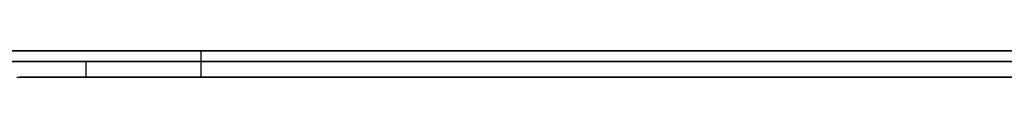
# Model space of a CAD drawing. Extents: x -3.09 to 3.09, y 0 to 2.31.
# Tile 54 of 177: x -2.314376 to -2.295739, y 2.2345 to 2.235. Entities that reach past the tile are written whole.
import ezdxf

# ---------------------------------------------------------------- set-up
doc = ezdxf.new("R2010")
doc.units = 0
doc.layers.get('0').update_dxf_attribs({"linetype": 'CONTINUOUS'})

# ---------------------------------------------------------------- blocks, each defined once
blk = doc.blocks.new('*U1')
at = {"extrusion": (0, 1, 0)}
for p, q in [((3.018, 2.235, -0.83), (-3.018, 2.235, -0.83)), ((-3.018, 2.235, 0.83), (3.018, 2.235, 0.83)), ((-2.798, 2.235, -0.725), (-1.678, 2.235, -0.725)), ((-1.678, 2.235, -0.365), (-2.798, 2.235, -0.365)), ((-1.678, 2.2348, -0.725), (-2.798, 2.2348, -0.725)), ((-2.798, 2.2348, -0.365), (-1.678, 2.2348, -0.365)), ((-2.292918, 2.2348, -0.464693), (-2.313122, 2.2348, -0.464693)), ((-2.313122, 2.2348, -0.464693), (-2.278469, 2.2348, -0.614693)), ((-2.278469, 2.2345, -0.614693), (-2.313122, 2.2345, -0.464693)), ((-2.313122, 2.2345, -0.464693), (-2.292918, 2.2345, -0.464693))]:
    blk.add_line(p, q, dxfattribs=at)
for p, q in [((3.018, 2.235, -0.83), (-3.018, 2.235, -0.83)), ((-2.798, 2.235, -0.725), (-1.678, 2.235, -0.725)), ((-2.310949, 2.235, -0.242998), (-2.310949, 2.2345, -0.242998)), ((-2.310949, 2.235, -0.242998), (-2.310949, 2.2345, -0.242998)), ((-1.678, 2.2348, -0.725), (-2.798, 2.2348, -0.725))]:
    blk.add_line(p, q)
at = {"extrusion": (0, 0, -1)}
for p, q in [((-3.018, 2.235, 0.83), (3.018, 2.235, 0.83)), ((-1.678, 2.235, -0.365), (-2.798, 2.235, -0.365)), ((-2.798, 2.2348, -0.365), (-1.678, 2.2348, -0.365)), ((-2.292918, 2.2348, -0.464693), (-2.313122, 2.2348, -0.464693)), ((-2.313122, 2.2348, -0.464693), (-2.313122, 2.2345, -0.464693)), ((-2.313122, 2.2345, -0.464693), (-2.292918, 2.2345, -0.464693))]:
    blk.add_line(p, q, dxfattribs=at)
at = {"extrusion": (0.974338, 0, 0.225092)}
for p, q in [((-2.313122, 2.2348, -0.464693), (-2.278469, 2.2348, -0.614693)), ((-2.313122, 2.2348, -0.464693), (-2.313122, 2.2345, -0.464693)), ((-2.278469, 2.2345, -0.614693), (-2.313122, 2.2345, -0.464693))]:
    blk.add_line(p, q, dxfattribs=at)
for points in [[(-2.3144, 2.235, -0.259829), (-2.31433, 2.235, -0.259682), (-2.31425, 2.235, -0.259534), (-2.31418, 2.235, -0.259386), (-2.31411, 2.235, -0.259237), (-2.31404, 2.235, -0.259087), (-2.31397, 2.235, -0.258936), (-2.3139, 2.235, -0.258785), (-2.31383, 2.235, -0.258632), (-2.31376, 2.235, -0.258479), (-2.31369, 2.235, -0.258325), (-2.31363, 2.235, -0.25817), (-2.31356, 2.235, -0.258015), (-2.3135, 2.235, -0.257859), (-2.31343, 2.235, -0.257702), (-2.31337, 2.235, -0.257544), (-2.31331, 2.235, -0.257385), (-2.31324, 2.235, -0.257225), (-2.31318, 2.235, -0.257065), (-2.31312, 2.235, -0.256904), (-2.31306, 2.235, -0.256742), (-2.31301, 2.235, -0.256579), (-2.31295, 2.235, -0.256416), (-2.31289, 2.235, -0.256252), (-2.31284, 2.235, -0.256087), (-2.31278, 2.235, -0.255921), (-2.31273, 2.235, -0.255754), (-2.31267, 2.235, -0.255587), (-2.31262, 2.235, -0.255418), (-2.31257, 2.235, -0.255249), (-2.31252, 2.235, -0.25508), (-2.31247, 2.235, -0.254909), (-2.31242, 2.235, -0.254737), (-2.31237, 2.235, -0.254565), (-2.31232, 2.235, -0.254392), (-2.31227, 2.235, -0.254218), (-2.31223, 2.235, -0.254044), (-2.31218, 2.235, -0.253868), (-2.31214, 2.235, -0.253692), (-2.3121, 2.235, -0.253515), (-2.31205, 2.235, -0.253337), (-2.31201, 2.235, -0.253159), (-2.31197, 2.235, -0.25298), (-2.31193, 2.235, -0.252799), (-2.31189, 2.235, -0.252618), (-2.31185, 2.235, -0.252437), (-2.31181, 2.235, -0.252254), (-2.31178, 2.235, -0.252071), (-2.31174, 2.235, -0.251887), (-2.3117, 2.235, -0.251702), (-2.31167, 2.235, -0.251516), (-2.31163, 2.235, -0.251329), (-2.3116, 2.235, -0.251142), (-2.31157, 2.235, -0.250954), (-2.31154, 2.235, -0.250765), (-2.31151, 2.235, -0.250575), (-2.31148, 2.235, -0.250385), (-2.31145, 2.235, -0.250194), (-2.31142, 2.235, -0.250001), (-2.31139, 2.235, -0.249809), (-2.31137, 2.235, -0.249615), (-2.31134, 2.235, -0.24942), (-2.31132, 2.235, -0.249225), (-2.31129, 2.235, -0.249029), (-2.31127, 2.235, -0.248832), (-2.31125, 2.235, -0.248635), (-2.31122, 2.235, -0.248436), (-2.3112, 2.235, -0.248237), (-2.31118, 2.235, -0.248037), (-2.31116, 2.235, -0.247836), (-2.31115, 2.235, -0.247634), (-2.31113, 2.235, -0.247432), (-2.31111, 2.235, -0.247229), (-2.3111, 2.235, -0.247025), (-2.31108, 2.235, -0.24682), (-2.31107, 2.235, -0.246614), (-2.31105, 2.235, -0.246408), (-2.31104, 2.235, -0.246201), (-2.31103, 2.235, -0.245993), (-2.31102, 2.235, -0.245784), (-2.31101, 2.235, -0.245574), (-2.311, 2.235, -0.245364), (-2.31099, 2.235, -0.245153), (-2.31098, 2.235, -0.244941), (-2.31097, 2.235, -0.244728), (-2.31097, 2.235, -0.244515), (-2.31096, 2.235, -0.2443), (-2.31096, 2.235, -0.244085), (-2.31096, 2.235, -0.243869), (-2.31095, 2.235, -0.243652), (-2.31095, 2.235, -0.243435), (-2.31095, 2.235, -0.243217), (-2.31095, 2.235, -0.242998)], [(-2.3144, 2.235, -0.259829), (-2.31433, 2.235, -0.259682), (-2.31425, 2.235, -0.259534), (-2.31418, 2.235, -0.259386), (-2.31411, 2.235, -0.259237), (-2.31404, 2.235, -0.259087), (-2.31397, 2.235, -0.258936), (-2.3139, 2.235, -0.258785), (-2.31383, 2.235, -0.258632), (-2.31376, 2.235, -0.258479), (-2.31369, 2.235, -0.258325), (-2.31363, 2.235, -0.25817), (-2.31356, 2.235, -0.258015), (-2.3135, 2.235, -0.257859), (-2.31343, 2.235, -0.257702), (-2.31337, 2.235, -0.257544), (-2.31331, 2.235, -0.257385), (-2.31324, 2.235, -0.257225), (-2.31318, 2.235, -0.257065), (-2.31312, 2.235, -0.256904), (-2.31306, 2.235, -0.256742), (-2.31301, 2.235, -0.256579), (-2.31295, 2.235, -0.256416), (-2.31289, 2.235, -0.256252), (-2.31284, 2.235, -0.256087), (-2.31278, 2.235, -0.255921), (-2.31273, 2.235, -0.255754), (-2.31267, 2.235, -0.255587), (-2.31262, 2.235, -0.255418), (-2.31257, 2.235, -0.255249), (-2.31252, 2.235, -0.25508), (-2.31247, 2.235, -0.254909), (-2.31242, 2.235, -0.254737), (-2.31237, 2.235, -0.254565), (-2.31232, 2.235, -0.254392), (-2.31227, 2.235, -0.254218), (-2.31223, 2.235, -0.254044), (-2.31218, 2.235, -0.253868), (-2.31214, 2.235, -0.253692), (-2.3121, 2.235, -0.253515), (-2.31205, 2.235, -0.253337), (-2.31201, 2.235, -0.253159), (-2.31197, 2.235, -0.25298), (-2.31193, 2.235, -0.252799), (-2.31189, 2.235, -0.252618), (-2.31185, 2.235, -0.252437), (-2.31181, 2.235, -0.252254), (-2.31178, 2.235, -0.252071), (-2.31174, 2.235, -0.251887), (-2.3117, 2.235, -0.251702), (-2.31167, 2.235, -0.251516), (-2.31163, 2.235, -0.251329), (-2.3116, 2.235, -0.251142), (-2.31157, 2.235, -0.250954), (-2.31154, 2.235, -0.250765), (-2.31151, 2.235, -0.250575), (-2.31148, 2.235, -0.250385), (-2.31145, 2.235, -0.250194), (-2.31142, 2.235, -0.250001), (-2.31139, 2.235, -0.249809), (-2.31137, 2.235, -0.249615), (-2.31134, 2.235, -0.24942), (-2.31132, 2.235, -0.249225), (-2.31129, 2.235, -0.249029), (-2.31127, 2.235, -0.248832), (-2.31125, 2.235, -0.248635), (-2.31122, 2.235, -0.248436), (-2.3112, 2.235, -0.248237), (-2.31118, 2.235, -0.248037), (-2.31116, 2.235, -0.247836), (-2.31115, 2.235, -0.247634), (-2.31113, 2.235, -0.247432), (-2.31111, 2.235, -0.247229), (-2.3111, 2.235, -0.247025), (-2.31108, 2.235, -0.24682), (-2.31107, 2.235, -0.246614), (-2.31105, 2.235, -0.246408), (-2.31104, 2.235, -0.246201), (-2.31103, 2.235, -0.245993), (-2.31102, 2.235, -0.245784), (-2.31101, 2.235, -0.245574), (-2.311, 2.235, -0.245364), (-2.31099, 2.235, -0.245153), (-2.31098, 2.235, -0.244941), (-2.31097, 2.235, -0.244728), (-2.31097, 2.235, -0.244515), (-2.31096, 2.235, -0.2443), (-2.31096, 2.235, -0.244085), (-2.31096, 2.235, -0.243869), (-2.31095, 2.235, -0.243652), (-2.31095, 2.235, -0.243435), (-2.31095, 2.235, -0.243217), (-2.31095, 2.235, -0.242998)], [(-2.31095, 2.235, -0.242998), (-2.31095, 2.235, -0.242831), (-2.31095, 2.235, -0.242666), (-2.31095, 2.235, -0.2425), (-2.31095, 2.235, -0.242335), (-2.31096, 2.235, -0.24217), (-2.31096, 2.235, -0.242005), (-2.31096, 2.235, -0.24184), (-2.31097, 2.235, -0.241676), (-2.31097, 2.235, -0.241512), (-2.31098, 2.235, -0.241348), (-2.31099, 2.235, -0.241185), (-2.31099, 2.235, -0.241021), (-2.311, 2.235, -0.240858), (-2.31101, 2.235, -0.240695), (-2.31102, 2.235, -0.240533), (-2.31103, 2.235, -0.24037), (-2.31104, 2.235, -0.240208), (-2.31105, 2.235, -0.240046), (-2.31106, 2.235, -0.239885), (-2.31107, 2.235, -0.239724), (-2.31108, 2.235, -0.239562), (-2.3111, 2.235, -0.239402), (-2.31111, 2.235, -0.239241), (-2.31112, 2.235, -0.239081), (-2.31114, 2.235, -0.23892), (-2.31116, 2.235, -0.238761), (-2.31117, 2.235, -0.238601), (-2.31119, 2.235, -0.238442), (-2.31121, 2.235, -0.238282), (-2.31122, 2.235, -0.238124), (-2.31124, 2.235, -0.237965), (-2.31126, 2.235, -0.237807), (-2.31128, 2.235, -0.237648), (-2.3113, 2.235, -0.23749), (-2.31132, 2.235, -0.237333), (-2.31135, 2.235, -0.237175), (-2.31137, 2.235, -0.237018), (-2.31139, 2.235, -0.236861), (-2.31141, 2.235, -0.236705), (-2.31144, 2.235, -0.236548), (-2.31146, 2.235, -0.236392), (-2.31149, 2.235, -0.236236), (-2.31151, 2.235, -0.236081), (-2.31154, 2.235, -0.235925), (-2.31157, 2.235, -0.23577), (-2.3116, 2.235, -0.235615), (-2.31162, 2.235, -0.23546), (-2.31165, 2.235, -0.235306), (-2.31168, 2.235, -0.235152), (-2.31171, 2.235, -0.234998), (-2.31174, 2.235, -0.234844), (-2.31178, 2.235, -0.234691), (-2.31181, 2.235, -0.234537), (-2.31184, 2.235, -0.234384), (-2.31187, 2.235, -0.234232), (-2.31191, 2.235, -0.234079), (-2.31194, 2.235, -0.233927), (-2.31198, 2.235, -0.233775), (-2.31201, 2.235, -0.233623), (-2.31205, 2.235, -0.233472), (-2.31209, 2.235, -0.233321), (-2.31213, 2.235, -0.23317), (-2.31216, 2.235, -0.233019), (-2.3122, 2.235, -0.232868), (-2.31224, 2.235, -0.232718), (-2.31228, 2.235, -0.232568), (-2.31232, 2.235, -0.232419), (-2.31236, 2.235, -0.232269), (-2.31241, 2.235, -0.23212), (-2.31245, 2.235, -0.231971), (-2.31249, 2.235, -0.231822), (-2.31254, 2.235, -0.231674), (-2.31258, 2.235, -0.231525), (-2.31262, 2.235, -0.231377), (-2.31267, 2.235, -0.231229), (-2.31272, 2.235, -0.231082), (-2.31276, 2.235, -0.230935), (-2.31281, 2.235, -0.230788), (-2.31286, 2.235, -0.230641), (-2.31291, 2.235, -0.230494), (-2.31296, 2.235, -0.230348), (-2.31301, 2.235, -0.230202), (-2.31306, 2.235, -0.230056), (-2.31311, 2.235, -0.229911), (-2.31316, 2.235, -0.229765), (-2.31321, 2.235, -0.22962), (-2.31327, 2.235, -0.229476), (-2.31332, 2.235, -0.229331), (-2.31337, 2.235, -0.229187), (-2.31343, 2.235, -0.229043), (-2.31348, 2.235, -0.228899), (-2.31354, 2.235, -0.228755), (-2.3136, 2.235, -0.228612), (-2.31365, 2.235, -0.228469), (-2.31371, 2.235, -0.228326), (-2.31377, 2.235, -0.228183), (-2.31383, 2.235, -0.228041), (-2.31389, 2.235, -0.227899), (-2.31395, 2.235, -0.227758), (-2.31401, 2.235, -0.227617), (-2.31407, 2.235, -0.227477), (-2.31413, 2.235, -0.227336), (-2.31419, 2.235, -0.227197), (-2.31425, 2.235, -0.227057), (-2.31432, 2.235, -0.226918), (-2.31438, 2.235, -0.22678)], [(-2.31095, 2.235, -0.242998), (-2.31095, 2.235, -0.242831), (-2.31095, 2.235, -0.242666), (-2.31095, 2.235, -0.2425), (-2.31095, 2.235, -0.242335), (-2.31096, 2.235, -0.24217), (-2.31096, 2.235, -0.242005), (-2.31096, 2.235, -0.24184), (-2.31097, 2.235, -0.241676), (-2.31097, 2.235, -0.241512), (-2.31098, 2.235, -0.241348), (-2.31099, 2.235, -0.241185), (-2.31099, 2.235, -0.241021), (-2.311, 2.235, -0.240858), (-2.31101, 2.235, -0.240695), (-2.31102, 2.235, -0.240533), (-2.31103, 2.235, -0.24037), (-2.31104, 2.235, -0.240208), (-2.31105, 2.235, -0.240046), (-2.31106, 2.235, -0.239885), (-2.31107, 2.235, -0.239724), (-2.31108, 2.235, -0.239562), (-2.3111, 2.235, -0.239402), (-2.31111, 2.235, -0.239241), (-2.31112, 2.235, -0.239081), (-2.31114, 2.235, -0.23892), (-2.31116, 2.235, -0.238761), (-2.31117, 2.235, -0.238601), (-2.31119, 2.235, -0.238442), (-2.31121, 2.235, -0.238282), (-2.31122, 2.235, -0.238124), (-2.31124, 2.235, -0.237965), (-2.31126, 2.235, -0.237807), (-2.31128, 2.235, -0.237648), (-2.3113, 2.235, -0.23749), (-2.31132, 2.235, -0.237333), (-2.31135, 2.235, -0.237175), (-2.31137, 2.235, -0.237018), (-2.31139, 2.235, -0.236861), (-2.31141, 2.235, -0.236705), (-2.31144, 2.235, -0.236548), (-2.31146, 2.235, -0.236392), (-2.31149, 2.235, -0.236236), (-2.31151, 2.235, -0.236081), (-2.31154, 2.235, -0.235925), (-2.31157, 2.235, -0.23577), (-2.3116, 2.235, -0.235615), (-2.31162, 2.235, -0.23546), (-2.31165, 2.235, -0.235306), (-2.31168, 2.235, -0.235152), (-2.31171, 2.235, -0.234998), (-2.31174, 2.235, -0.234844), (-2.31178, 2.235, -0.234691), (-2.31181, 2.235, -0.234537), (-2.31184, 2.235, -0.234384), (-2.31187, 2.235, -0.234232), (-2.31191, 2.235, -0.234079), (-2.31194, 2.235, -0.233927), (-2.31198, 2.235, -0.233775), (-2.31201, 2.235, -0.233623), (-2.31205, 2.235, -0.233472), (-2.31209, 2.235, -0.233321), (-2.31213, 2.235, -0.23317), (-2.31216, 2.235, -0.233019), (-2.3122, 2.235, -0.232868), (-2.31224, 2.235, -0.232718), (-2.31228, 2.235, -0.232568), (-2.31232, 2.235, -0.232419), (-2.31236, 2.235, -0.232269), (-2.31241, 2.235, -0.23212), (-2.31245, 2.235, -0.231971), (-2.31249, 2.235, -0.231822), (-2.31254, 2.235, -0.231674), (-2.31258, 2.235, -0.231525), (-2.31262, 2.235, -0.231377), (-2.31267, 2.235, -0.231229), (-2.31272, 2.235, -0.231082), (-2.31276, 2.235, -0.230935), (-2.31281, 2.235, -0.230788), (-2.31286, 2.235, -0.230641), (-2.31291, 2.235, -0.230494), (-2.31296, 2.235, -0.230348), (-2.31301, 2.235, -0.230202), (-2.31306, 2.235, -0.230056), (-2.31311, 2.235, -0.229911), (-2.31316, 2.235, -0.229765), (-2.31321, 2.235, -0.22962), (-2.31327, 2.235, -0.229476), (-2.31332, 2.235, -0.229331), (-2.31337, 2.235, -0.229187), (-2.31343, 2.235, -0.229043), (-2.31348, 2.235, -0.228899), (-2.31354, 2.235, -0.228755), (-2.3136, 2.235, -0.228612), (-2.31365, 2.235, -0.228469), (-2.31371, 2.235, -0.228326), (-2.31377, 2.235, -0.228183), (-2.31383, 2.235, -0.228041), (-2.31389, 2.235, -0.227899), (-2.31395, 2.235, -0.227758), (-2.31401, 2.235, -0.227617), (-2.31407, 2.235, -0.227477), (-2.31413, 2.235, -0.227336), (-2.31419, 2.235, -0.227197), (-2.31425, 2.235, -0.227057), (-2.31432, 2.235, -0.226918), (-2.31438, 2.235, -0.22678)], [(-2.31095, 2.2345, -0.242998), (-2.31095, 2.2345, -0.243327), (-2.31095, 2.2345, -0.243654), (-2.31096, 2.2345, -0.24398), (-2.31096, 2.2345, -0.244304), (-2.31097, 2.2345, -0.244626), (-2.31098, 2.2345, -0.244946), (-2.31099, 2.2345, -0.245264), (-2.31101, 2.2345, -0.245581), (-2.31102, 2.2345, -0.245896), (-2.31104, 2.2345, -0.246209), (-2.31106, 2.2345, -0.24652), (-2.31108, 2.2345, -0.24683), (-2.3111, 2.2345, -0.247137), (-2.31113, 2.2345, -0.247443), (-2.31116, 2.2345, -0.247747), (-2.31118, 2.2345, -0.24805), (-2.31122, 2.2345, -0.24835), (-2.31125, 2.2345, -0.248649), (-2.31128, 2.2345, -0.248946), (-2.31132, 2.2345, -0.249241), (-2.31136, 2.2345, -0.249534), (-2.3114, 2.2345, -0.249825), (-2.31144, 2.2345, -0.250115), (-2.31148, 2.2345, -0.250403), (-2.31153, 2.2345, -0.250689), (-2.31157, 2.2345, -0.250973), (-2.31162, 2.2345, -0.251256), (-2.31167, 2.2345, -0.251536), (-2.31172, 2.2345, -0.251815), (-2.31178, 2.2345, -0.252092), (-2.31184, 2.2345, -0.252368), (-2.31189, 2.2345, -0.252641), (-2.31195, 2.2345, -0.252913), (-2.31202, 2.2345, -0.253183), (-2.31208, 2.2345, -0.253451), (-2.31215, 2.2345, -0.253717), (-2.31221, 2.2345, -0.253982), (-2.31228, 2.2345, -0.254245), (-2.31235, 2.2345, -0.254505), (-2.31243, 2.2345, -0.254765), (-2.3125, 2.2345, -0.255022), (-2.31258, 2.2345, -0.255277), (-2.31266, 2.2345, -0.255531), (-2.31274, 2.2345, -0.255783), (-2.31282, 2.2345, -0.256033), (-2.3129, 2.2345, -0.256282), (-2.31299, 2.2345, -0.256528), (-2.31308, 2.2345, -0.256773), (-2.31317, 2.2345, -0.257016), (-2.31326, 2.2345, -0.257257), (-2.31335, 2.2345, -0.257496), (-2.31344, 2.2345, -0.257734), (-2.31354, 2.2345, -0.257969), (-2.31364, 2.2345, -0.258203), (-2.31374, 2.2345, -0.258436), (-2.31384, 2.2345, -0.258666), (-2.31395, 2.2345, -0.258895), (-2.31405, 2.2345, -0.259121), (-2.31416, 2.2345, -0.259346), (-2.31427, 2.2345, -0.259569), (-2.31438, 2.2345, -0.259791)], [(-2.31095, 2.2345, -0.242998), (-2.31095, 2.2345, -0.243327), (-2.31095, 2.2345, -0.243654), (-2.31096, 2.2345, -0.24398), (-2.31096, 2.2345, -0.244304), (-2.31097, 2.2345, -0.244626), (-2.31098, 2.2345, -0.244946), (-2.31099, 2.2345, -0.245264), (-2.31101, 2.2345, -0.245581), (-2.31102, 2.2345, -0.245896), (-2.31104, 2.2345, -0.246209), (-2.31106, 2.2345, -0.24652), (-2.31108, 2.2345, -0.24683), (-2.3111, 2.2345, -0.247137), (-2.31113, 2.2345, -0.247443), (-2.31116, 2.2345, -0.247747), (-2.31118, 2.2345, -0.24805), (-2.31122, 2.2345, -0.24835), (-2.31125, 2.2345, -0.248649), (-2.31128, 2.2345, -0.248946), (-2.31132, 2.2345, -0.249241), (-2.31136, 2.2345, -0.249534), (-2.3114, 2.2345, -0.249825), (-2.31144, 2.2345, -0.250115), (-2.31148, 2.2345, -0.250403), (-2.31153, 2.2345, -0.250689), (-2.31157, 2.2345, -0.250973), (-2.31162, 2.2345, -0.251256), (-2.31167, 2.2345, -0.251536), (-2.31172, 2.2345, -0.251815), (-2.31178, 2.2345, -0.252092), (-2.31184, 2.2345, -0.252368), (-2.31189, 2.2345, -0.252641), (-2.31195, 2.2345, -0.252913), (-2.31202, 2.2345, -0.253183), (-2.31208, 2.2345, -0.253451), (-2.31215, 2.2345, -0.253717), (-2.31221, 2.2345, -0.253982), (-2.31228, 2.2345, -0.254245), (-2.31235, 2.2345, -0.254505), (-2.31243, 2.2345, -0.254765), (-2.3125, 2.2345, -0.255022), (-2.31258, 2.2345, -0.255277), (-2.31266, 2.2345, -0.255531), (-2.31274, 2.2345, -0.255783), (-2.31282, 2.2345, -0.256033), (-2.3129, 2.2345, -0.256282), (-2.31299, 2.2345, -0.256528), (-2.31308, 2.2345, -0.256773), (-2.31317, 2.2345, -0.257016), (-2.31326, 2.2345, -0.257257), (-2.31335, 2.2345, -0.257496), (-2.31344, 2.2345, -0.257734), (-2.31354, 2.2345, -0.257969), (-2.31364, 2.2345, -0.258203), (-2.31374, 2.2345, -0.258436), (-2.31384, 2.2345, -0.258666), (-2.31395, 2.2345, -0.258895), (-2.31405, 2.2345, -0.259121), (-2.31416, 2.2345, -0.259346), (-2.31427, 2.2345, -0.259569), (-2.31438, 2.2345, -0.259791)], [(-2.31443, 2.2345, -0.226672), (-2.31434, 2.2345, -0.22688), (-2.31424, 2.2345, -0.227089), (-2.31415, 2.2345, -0.227299), (-2.31405, 2.2345, -0.22751), (-2.31396, 2.2345, -0.227721), (-2.31387, 2.2345, -0.227934), (-2.31378, 2.2345, -0.228148), (-2.3137, 2.2345, -0.228362), (-2.31361, 2.2345, -0.228577), (-2.31352, 2.2345, -0.228793), (-2.31344, 2.2345, -0.229009), (-2.31336, 2.2345, -0.229225), (-2.31328, 2.2345, -0.229442), (-2.3132, 2.2345, -0.22966), (-2.31312, 2.2345, -0.229879), (-2.31304, 2.2345, -0.230098), (-2.31297, 2.2345, -0.230317), (-2.31289, 2.2345, -0.230537), (-2.31282, 2.2345, -0.230758), (-2.31275, 2.2345, -0.230979), (-2.31268, 2.2345, -0.2312), (-2.31261, 2.2345, -0.231423), (-2.31254, 2.2345, -0.231645), (-2.31248, 2.2345, -0.231869), (-2.31241, 2.2345, -0.232093), (-2.31235, 2.2345, -0.232317), (-2.31229, 2.2345, -0.232542), (-2.31223, 2.2345, -0.232768), (-2.31217, 2.2345, -0.232994), (-2.31211, 2.2345, -0.233221), (-2.31206, 2.2345, -0.233448), (-2.312, 2.2345, -0.233676), (-2.31195, 2.2345, -0.233904), (-2.3119, 2.2345, -0.234133), (-2.31185, 2.2345, -0.234363), (-2.3118, 2.2345, -0.234593), (-2.31175, 2.2345, -0.234824), (-2.3117, 2.2345, -0.235055), (-2.31166, 2.2345, -0.235286), (-2.31161, 2.2345, -0.235519), (-2.31157, 2.2345, -0.235752), (-2.31153, 2.2345, -0.235985), (-2.31149, 2.2345, -0.236219), (-2.31145, 2.2345, -0.236454), (-2.31142, 2.2345, -0.236689), (-2.31138, 2.2345, -0.236924), (-2.31135, 2.2345, -0.237161), (-2.31131, 2.2345, -0.237397), (-2.31128, 2.2345, -0.237635), (-2.31125, 2.2345, -0.237873), (-2.31123, 2.2345, -0.238111), (-2.3112, 2.2345, -0.23835), (-2.31117, 2.2345, -0.23859), (-2.31115, 2.2345, -0.23883), (-2.31113, 2.2345, -0.23907), (-2.3111, 2.2345, -0.239312), (-2.31108, 2.2345, -0.239554), (-2.31107, 2.2345, -0.239796), (-2.31105, 2.2345, -0.240039), (-2.31103, 2.2345, -0.240282), (-2.31102, 2.2345, -0.240526), (-2.311, 2.2345, -0.240771), (-2.31099, 2.2345, -0.241016), (-2.31098, 2.2345, -0.241262), (-2.31097, 2.2345, -0.241508), (-2.31097, 2.2345, -0.241755), (-2.31096, 2.2345, -0.242002), (-2.31095, 2.2345, -0.24225), (-2.31095, 2.2345, -0.242499), (-2.31095, 2.2345, -0.242748), (-2.31095, 2.2345, -0.242998)], [(-2.31443, 2.2345, -0.226672), (-2.31434, 2.2345, -0.22688), (-2.31424, 2.2345, -0.227089), (-2.31415, 2.2345, -0.227299), (-2.31405, 2.2345, -0.22751), (-2.31396, 2.2345, -0.227721), (-2.31387, 2.2345, -0.227934), (-2.31378, 2.2345, -0.228148), (-2.3137, 2.2345, -0.228362), (-2.31361, 2.2345, -0.228577), (-2.31352, 2.2345, -0.228793), (-2.31344, 2.2345, -0.229009), (-2.31336, 2.2345, -0.229225), (-2.31328, 2.2345, -0.229442), (-2.3132, 2.2345, -0.22966), (-2.31312, 2.2345, -0.229879), (-2.31304, 2.2345, -0.230098), (-2.31297, 2.2345, -0.230317), (-2.31289, 2.2345, -0.230537), (-2.31282, 2.2345, -0.230758), (-2.31275, 2.2345, -0.230979), (-2.31268, 2.2345, -0.2312), (-2.31261, 2.2345, -0.231423), (-2.31254, 2.2345, -0.231645), (-2.31248, 2.2345, -0.231869), (-2.31241, 2.2345, -0.232093), (-2.31235, 2.2345, -0.232317), (-2.31229, 2.2345, -0.232542), (-2.31223, 2.2345, -0.232768), (-2.31217, 2.2345, -0.232994), (-2.31211, 2.2345, -0.233221), (-2.31206, 2.2345, -0.233448), (-2.312, 2.2345, -0.233676), (-2.31195, 2.2345, -0.233904), (-2.3119, 2.2345, -0.234133), (-2.31185, 2.2345, -0.234363), (-2.3118, 2.2345, -0.234593), (-2.31175, 2.2345, -0.234824), (-2.3117, 2.2345, -0.235055), (-2.31166, 2.2345, -0.235286), (-2.31161, 2.2345, -0.235519), (-2.31157, 2.2345, -0.235752), (-2.31153, 2.2345, -0.235985), (-2.31149, 2.2345, -0.236219), (-2.31145, 2.2345, -0.236454), (-2.31142, 2.2345, -0.236689), (-2.31138, 2.2345, -0.236924), (-2.31135, 2.2345, -0.237161), (-2.31131, 2.2345, -0.237397), (-2.31128, 2.2345, -0.237635), (-2.31125, 2.2345, -0.237873), (-2.31123, 2.2345, -0.238111), (-2.3112, 2.2345, -0.23835), (-2.31117, 2.2345, -0.23859), (-2.31115, 2.2345, -0.23883), (-2.31113, 2.2345, -0.23907), (-2.3111, 2.2345, -0.239312), (-2.31108, 2.2345, -0.239554), (-2.31107, 2.2345, -0.239796), (-2.31105, 2.2345, -0.240039), (-2.31103, 2.2345, -0.240282), (-2.31102, 2.2345, -0.240526), (-2.311, 2.2345, -0.240771), (-2.31099, 2.2345, -0.241016), (-2.31098, 2.2345, -0.241262), (-2.31097, 2.2345, -0.241508), (-2.31097, 2.2345, -0.241755), (-2.31096, 2.2345, -0.242002), (-2.31095, 2.2345, -0.24225), (-2.31095, 2.2345, -0.242499), (-2.31095, 2.2345, -0.242748), (-2.31095, 2.2345, -0.242998)]]:
    blk.add_polyline3d(points)

msp = doc.modelspace()

# ---------------------------------------------------------------- block references
msp.add_blockref('*U1', (0, 0))

doc.saveas('drawing.dxf')
